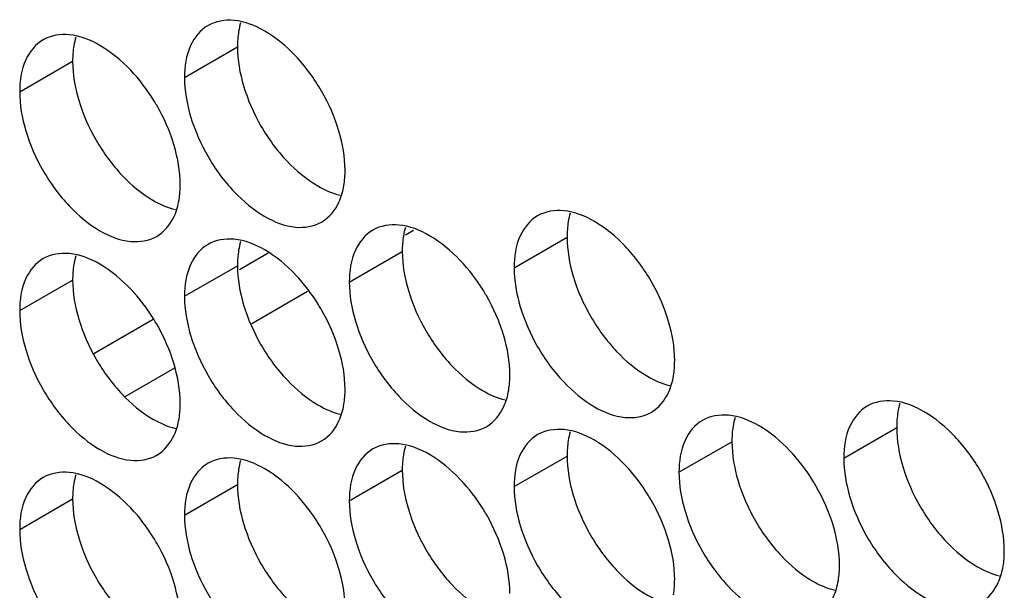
# Model space of a CAD drawing. Header units: inches. Extents: x 0 to 34, y 0 to 22.
# Tile 31 of 118: x 14.692 to 14.896, y 15.352 to 15.47. Entities that reach past the tile are written whole.
import ezdxf

# ---------------------------------------------------------------- set-up
doc = ezdxf.new("R2010")
doc.units = ezdxf.units.IN
doc.header["$LTSCALE"] = 1.87
doc.header["$MEASUREMENT"] = 0
doc.layers.get('0').update_dxf_attribs({"linetype": 'CONTINUOUS'})

msp = doc.modelspace()

# ---------------------------------------------------------------- linework, layer by layer
at = {"color": 7, "linetype": 'CONTINUOUS'}
for p, q in [((14.72612, 15.45828), (14.73708, 15.46461)), ((14.692, 15.45533), (14.70296, 15.46166)), ((14.79436, 15.41889), (14.80532, 15.42521)), ((14.73751, 15.41855), (14.74346, 15.42198)), ((14.76024, 15.41593), (14.7712, 15.42226)), ((14.72612, 15.41297), (14.73708, 15.4193)), ((14.692, 15.41001), (14.70296, 15.41634)), ((14.70733, 15.40112), (14.71962, 15.40822)), ((14.86259, 15.37949), (14.87355, 15.38582)), ((14.82848, 15.37653), (14.83944, 15.38286)), ((14.79436, 15.37357), (14.80532, 15.3799)), ((14.76024, 15.37061), (14.7712, 15.37694)), ((14.72612, 15.36766), (14.73708, 15.37398)), ((14.692, 15.3647), (14.70296, 15.37103))]:
    msp.add_line(p, q, dxfattribs=at)
at = {"color": 3, "linetype": 'CONTINUOUS'}
for p, q in [((14.77186, 15.42573), (14.77351, 15.42668)), ((14.74003, 15.40735), (14.75161, 15.41404)), ((14.71381, 15.39221), (14.72409, 15.39815))]:
    msp.add_line(p, q, dxfattribs=at)
at = {"color": 7, "linetype": 'CONTINUOUS'}
for points in [[(14.73638, 15.47009), (14.73453, 15.47025), (14.73258, 15.46996), (14.73099, 15.46904)], [(14.70226, 15.46713), (14.70041, 15.46729), (14.69846, 15.467), (14.69687, 15.46608)], [(14.71975, 15.45355), (14.71838, 15.45578), (14.71678, 15.45788), (14.71498, 15.45979)], [(14.72612, 15.45828), (14.72612, 15.45556), (14.72661, 15.45284), (14.72739, 15.45021)], [(14.692, 15.45533), (14.692, 15.4526), (14.69249, 15.44988), (14.69327, 15.44725)], [(14.75936, 15.4391), (14.75936, 15.44182), (14.75887, 15.44455), (14.75809, 15.44717)], [(14.72524, 15.43614), (14.72524, 15.43886), (14.72475, 15.44159), (14.72397, 15.44421)], [(14.75911, 15.43589), (14.75929, 15.43695), (14.75936, 15.43803), (14.75936, 15.4391)], [(14.72499, 15.43293), (14.72517, 15.43399), (14.72524, 15.43507), (14.72524, 15.43614)], [(14.80462, 15.43069), (14.80276, 15.43085), (14.80081, 15.43056), (14.79922, 15.42964)], [(14.7705, 15.42773), (14.76864, 15.42789), (14.76669, 15.4276), (14.76511, 15.42669)], [(14.73638, 15.42477), (14.73453, 15.42493), (14.73258, 15.42464), (14.73099, 15.42373)], [(14.70226, 15.42182), (14.70041, 15.42198), (14.69846, 15.42169), (14.69687, 15.42077)], [(14.78799, 15.41415), (14.78661, 15.41638), (14.78502, 15.41849), (14.78322, 15.42039)], [(14.75387, 15.41119), (14.75249, 15.41343), (14.7509, 15.41553), (14.7491, 15.41743)], [(14.79436, 15.41889), (14.79436, 15.41616), (14.79484, 15.41344), (14.79562, 15.41081)], [(14.76024, 15.41593), (14.76024, 15.4132), (14.76072, 15.41048), (14.7615, 15.40786)], [(14.71975, 15.40824), (14.71838, 15.41047), (14.71678, 15.41257), (14.71498, 15.41447)], [(14.72612, 15.41297), (14.72612, 15.41025), (14.72661, 15.40752), (14.72739, 15.4049)], [(14.692, 15.41001), (14.692, 15.40729), (14.69249, 15.40456), (14.69327, 15.40194)], [(14.82759, 15.3997), (14.82759, 15.40242), (14.82711, 15.40515), (14.82633, 15.40777)], [(14.79347, 15.39674), (14.79347, 15.39946), (14.79299, 15.40219), (14.79221, 15.40481)], [(14.75936, 15.39378), (14.75936, 15.39651), (14.75887, 15.39923), (14.75809, 15.40185)], [(14.72524, 15.39082), (14.72524, 15.39355), (14.72475, 15.39627), (14.72397, 15.3989)], [(14.82735, 15.39649), (14.82752, 15.39755), (14.82759, 15.39863), (14.82759, 15.3997)], [(14.79323, 15.39353), (14.79341, 15.39459), (14.79347, 15.39567), (14.79347, 15.39674)], [(14.75911, 15.39057), (14.75929, 15.39164), (14.75936, 15.39271), (14.75936, 15.39378)], [(14.72499, 15.38762), (14.72517, 15.38868), (14.72524, 15.38976), (14.72524, 15.39082)], [(14.87285, 15.39129), (14.871, 15.39145), (14.86905, 15.39116), (14.86746, 15.39024)], [(14.83873, 15.38833), (14.83688, 15.38849), (14.83493, 15.3882), (14.83334, 15.38729)], [(14.80462, 15.38538), (14.80276, 15.38554), (14.80081, 15.38524), (14.79922, 15.38433)], [(14.7705, 15.38242), (14.76864, 15.38258), (14.76669, 15.38229), (14.76511, 15.38137)], [(14.85622, 15.37475), (14.85485, 15.37699), (14.85326, 15.37909), (14.85145, 15.38099)], [(14.73638, 15.37946), (14.73453, 15.37962), (14.73258, 15.37933), (14.73099, 15.37841)], [(14.86259, 15.37949), (14.86259, 15.37676), (14.86308, 15.37404), (14.86386, 15.37141)], [(14.70226, 15.3765), (14.70041, 15.37666), (14.69846, 15.37637), (14.69687, 15.37546)], [(14.82211, 15.3718), (14.82073, 15.37403), (14.81914, 15.37613), (14.81733, 15.37803)], [(14.82848, 15.37653), (14.82848, 15.37381), (14.82896, 15.37108), (14.82974, 15.36846)], [(14.78799, 15.36884), (14.78661, 15.37107), (14.78502, 15.37317), (14.78322, 15.37507)], [(14.79436, 15.37357), (14.79436, 15.37085), (14.79484, 15.36812), (14.79562, 15.3655)], [(14.75387, 15.36588), (14.75249, 15.36811), (14.7509, 15.37021), (14.7491, 15.37212)], [(14.76024, 15.37061), (14.76024, 15.36789), (14.76072, 15.36516), (14.7615, 15.36254)], [(14.71975, 15.36292), (14.71838, 15.36515), (14.71678, 15.36726), (14.71498, 15.36916)], [(14.89583, 15.3603), (14.89583, 15.36302), (14.89534, 15.36575), (14.89456, 15.36837)], [(14.72612, 15.36766), (14.72612, 15.36493), (14.72661, 15.36221), (14.72739, 15.35958)], [(14.692, 15.3647), (14.692, 15.36198), (14.69249, 15.35925), (14.69327, 15.35663)], [(14.86171, 15.35734), (14.86171, 15.36006), (14.86122, 15.36279), (14.86044, 15.36541)], [(14.82759, 15.35438), (14.82759, 15.35711), (14.82711, 15.35983), (14.82633, 15.36246)], [(14.89558, 15.35709), (14.89576, 15.35815), (14.89583, 15.35923), (14.89583, 15.3603)], [(14.79347, 15.35143), (14.79347, 15.35415), (14.79299, 15.35688), (14.79221, 15.3595)], [(14.75936, 15.34847), (14.75936, 15.35119), (14.75887, 15.35392), (14.75809, 15.35654)], [(14.86147, 15.35413), (14.86164, 15.3552), (14.86171, 15.35627), (14.86171, 15.35734)], [(14.82735, 15.35118), (14.82752, 15.35224), (14.82759, 15.35332), (14.82759, 15.35438)], [(14.72524, 15.34551), (14.72524, 15.34823), (14.72475, 15.35096), (14.72397, 15.35358)]]:
    msp.add_open_spline(points, degree=3, dxfattribs=at)
for points, knots in [([(14.73099, 15.46904), (14.7294, 15.46813), (14.72667, 15.4647), (14.72612, 15.46053), (14.72612, 15.45828)], [0, 0, 0, 0, 0.44922, 1, 1, 1, 1]), ([(14.7491, 15.46275), (14.74722, 15.46473), (14.74337, 15.46795), (14.73865, 15.46989), (14.73638, 15.47009)], [0, 0, 0, 0, 0.548282, 1, 1, 1, 1]), ([(14.71498, 15.45979), (14.7131, 15.46177), (14.70925, 15.46499), (14.70454, 15.46693), (14.70226, 15.46713)], [0, 0, 0, 0, 0.548282, 1, 1, 1, 1]), ([(14.69687, 15.46608), (14.69528, 15.46517), (14.69255, 15.46174), (14.692, 15.45757), (14.692, 15.45533)], [0, 0, 0, 0, 0.44922, 1, 1, 1, 1]), ([(14.75809, 15.44717), (14.75723, 15.45007), (14.75477, 15.45563), (14.75118, 15.46055), (14.7491, 15.46275)], [0, 0, 0, 0, 0.499997, 1, 1, 1, 1]), ([(14.72397, 15.44421), (14.72311, 15.44712), (14.72172, 15.45027), (14.71996, 15.45321), (14.71975, 15.45355)], [0, 0, 0, 0, 0.882712, 1, 1, 1, 1]), ([(14.72739, 15.45021), (14.72825, 15.44731), (14.7307, 15.44175), (14.73592, 15.43461), (14.74211, 15.42943), (14.74856, 15.42677), (14.7529, 15.42742), (14.75449, 15.42834)], [0, 0, 0, 0, 0.235115, 0.470233, 0.682481, 0.857347, 1, 1, 1, 1]), ([(14.69327, 15.44725), (14.69413, 15.44435), (14.69659, 15.43879), (14.7018, 15.43165), (14.70799, 15.42647), (14.71445, 15.42382), (14.71878, 15.42447), (14.72037, 15.42538)], [0, 0, 0, 0, 0.235115, 0.470233, 0.682481, 0.857347, 1, 1, 1, 1]), ([(14.75449, 15.42834), (14.75608, 15.42925), (14.75809, 15.43178), (14.75892, 15.43472), (14.75911, 15.43589)], [0, 0, 0, 0, 0.608607, 1, 1, 1, 1]), ([(14.72037, 15.42538), (14.72196, 15.4263), (14.72398, 15.42883), (14.7248, 15.43176), (14.72499, 15.43293)], [0, 0, 0, 0, 0.608607, 1, 1, 1, 1]), ([(14.79922, 15.42964), (14.79764, 15.42873), (14.7949, 15.4253), (14.79436, 15.42113), (14.79436, 15.41889)], [0, 0, 0, 0, 0.44922, 1, 1, 1, 1]), ([(14.81733, 15.42335), (14.81546, 15.42533), (14.81161, 15.42855), (14.80689, 15.43049), (14.80462, 15.43069)], [0, 0, 0, 0, 0.548282, 1, 1, 1, 1]), ([(14.78322, 15.42039), (14.78134, 15.42237), (14.77749, 15.4256), (14.77277, 15.42754), (14.7705, 15.42773)], [0, 0, 0, 0, 0.548282, 1, 1, 1, 1]), ([(14.76511, 15.42669), (14.76352, 15.42577), (14.76079, 15.42234), (14.76024, 15.41817), (14.76024, 15.41593)], [0, 0, 0, 0, 0.44922, 1, 1, 1, 1]), ([(14.73099, 15.42373), (14.7294, 15.42281), (14.72667, 15.41938), (14.72612, 15.41521), (14.72612, 15.41297)], [0, 0, 0, 0, 0.44922, 1, 1, 1, 1]), ([(14.7491, 15.41743), (14.74722, 15.41941), (14.74337, 15.42264), (14.73865, 15.42458), (14.73638, 15.42477)], [0, 0, 0, 0, 0.548282, 1, 1, 1, 1]), ([(14.82633, 15.40777), (14.82546, 15.41068), (14.82301, 15.41624), (14.81941, 15.42115), (14.81733, 15.42335)], [0, 0, 0, 0, 0.499997, 1, 1, 1, 1]), ([(14.71498, 15.41447), (14.7131, 15.41646), (14.70925, 15.41968), (14.70454, 15.42162), (14.70226, 15.42182)], [0, 0, 0, 0, 0.548282, 1, 1, 1, 1]), ([(14.69687, 15.42077), (14.69528, 15.41985), (14.69255, 15.41643), (14.692, 15.41226), (14.692, 15.41001)], [0, 0, 0, 0, 0.44922, 1, 1, 1, 1]), ([(14.79221, 15.40481), (14.79134, 15.40772), (14.78996, 15.41087), (14.7882, 15.41381), (14.78799, 15.41415)], [0, 0, 0, 0, 0.882712, 1, 1, 1, 1]), ([(14.75809, 15.40185), (14.75723, 15.40476), (14.75584, 15.40791), (14.75408, 15.41085), (14.75387, 15.41119)], [0, 0, 0, 0, 0.882712, 1, 1, 1, 1]), ([(14.79562, 15.41081), (14.79649, 15.40791), (14.79894, 15.40235), (14.80416, 15.39521), (14.81034, 15.39003), (14.8168, 15.38738), (14.82114, 15.38802), (14.82273, 15.38894)], [0, 0, 0, 0, 0.235115, 0.470233, 0.682481, 0.857347, 1, 1, 1, 1]), ([(14.72397, 15.3989), (14.72311, 15.4018), (14.72172, 15.40495), (14.71996, 15.40789), (14.71975, 15.40824)], [0, 0, 0, 0, 0.882712, 1, 1, 1, 1]), ([(14.7615, 15.40786), (14.76237, 15.40495), (14.76482, 15.39939), (14.77004, 15.39226), (14.77622, 15.38707), (14.78268, 15.38442), (14.78702, 15.38507), (14.78861, 15.38598)], [0, 0, 0, 0, 0.235115, 0.470233, 0.682481, 0.857347, 1, 1, 1, 1]), ([(14.72739, 15.4049), (14.72825, 15.40199), (14.7307, 15.39643), (14.73592, 15.3893), (14.74211, 15.38411), (14.74856, 15.38146), (14.7529, 15.38211), (14.75449, 15.38302)], [0, 0, 0, 0, 0.235115, 0.470233, 0.682481, 0.857347, 1, 1, 1, 1]), ([(14.69327, 15.40194), (14.69413, 15.39903), (14.69659, 15.39347), (14.7018, 15.38634), (14.70799, 15.38116), (14.71445, 15.3785), (14.71878, 15.37915), (14.72037, 15.38007)], [0, 0, 0, 0, 0.235115, 0.470233, 0.682481, 0.857347, 1, 1, 1, 1]), ([(14.82273, 15.38894), (14.82431, 15.38986), (14.82633, 15.39239), (14.82716, 15.39532), (14.82735, 15.39649)], [0, 0, 0, 0, 0.608607, 1, 1, 1, 1]), ([(14.78861, 15.38598), (14.7902, 15.3869), (14.79221, 15.38943), (14.79304, 15.39236), (14.79323, 15.39353)], [0, 0, 0, 0, 0.608607, 1, 1, 1, 1]), ([(14.88557, 15.38395), (14.88369, 15.38593), (14.87984, 15.38916), (14.87512, 15.39109), (14.87285, 15.39129)], [0, 0, 0, 0, 0.548282, 1, 1, 1, 1]), ([(14.75449, 15.38302), (14.75608, 15.38394), (14.75809, 15.38647), (14.75892, 15.3894), (14.75911, 15.39057)], [0, 0, 0, 0, 0.608607, 1, 1, 1, 1]), ([(14.86746, 15.39024), (14.86587, 15.38933), (14.86314, 15.3859), (14.86259, 15.38173), (14.86259, 15.37949)], [0, 0, 0, 0, 0.44922, 1, 1, 1, 1]), ([(14.72037, 15.38007), (14.72196, 15.38098), (14.72398, 15.38351), (14.7248, 15.38645), (14.72499, 15.38762)], [0, 0, 0, 0, 0.608607, 1, 1, 1, 1]), ([(14.83334, 15.38729), (14.83175, 15.38637), (14.82902, 15.38294), (14.82848, 15.37877), (14.82848, 15.37653)], [0, 0, 0, 0, 0.44922, 1, 1, 1, 1]), ([(14.85145, 15.38099), (14.84957, 15.38297), (14.84573, 15.3862), (14.84101, 15.38814), (14.83873, 15.38833)], [0, 0, 0, 0, 0.548282, 1, 1, 1, 1]), ([(14.81733, 15.37803), (14.81546, 15.38001), (14.81161, 15.38324), (14.80689, 15.38518), (14.80462, 15.38538)], [0, 0, 0, 0, 0.548282, 1, 1, 1, 1]), ([(14.79922, 15.38433), (14.79764, 15.38341), (14.7949, 15.37999), (14.79436, 15.37582), (14.79436, 15.37357)], [0, 0, 0, 0, 0.44922, 1, 1, 1, 1]), ([(14.89456, 15.36837), (14.8937, 15.37128), (14.89125, 15.37684), (14.88765, 15.38175), (14.88557, 15.38395)], [0, 0, 0, 0, 0.499997, 1, 1, 1, 1]), ([(14.76511, 15.38137), (14.76352, 15.38046), (14.76079, 15.37703), (14.76024, 15.37286), (14.76024, 15.37061)], [0, 0, 0, 0, 0.44922, 1, 1, 1, 1]), ([(14.78322, 15.37507), (14.78134, 15.37706), (14.77749, 15.38028), (14.77277, 15.38222), (14.7705, 15.38242)], [0, 0, 0, 0, 0.548282, 1, 1, 1, 1]), ([(14.7491, 15.37212), (14.74722, 15.3741), (14.74337, 15.37732), (14.73865, 15.37926), (14.73638, 15.37946)], [0, 0, 0, 0, 0.548282, 1, 1, 1, 1]), ([(14.71498, 15.36916), (14.7131, 15.37114), (14.70925, 15.37437), (14.70454, 15.37631), (14.70226, 15.3765)], [0, 0, 0, 0, 0.548282, 1, 1, 1, 1]), ([(14.73099, 15.37841), (14.7294, 15.3775), (14.72667, 15.37407), (14.72612, 15.3699), (14.72612, 15.36766)], [0, 0, 0, 0, 0.44922, 1, 1, 1, 1]), ([(14.69687, 15.37546), (14.69528, 15.37454), (14.69255, 15.37111), (14.692, 15.36694), (14.692, 15.3647)], [0, 0, 0, 0, 0.44922, 1, 1, 1, 1]), ([(14.86044, 15.36541), (14.85958, 15.36832), (14.85819, 15.37147), (14.85644, 15.37441), (14.85622, 15.37475)], [0, 0, 0, 0, 0.882712, 1, 1, 1, 1]), ([(14.82633, 15.36246), (14.82546, 15.36536), (14.82407, 15.36851), (14.82232, 15.37145), (14.82211, 15.3718)], [0, 0, 0, 0, 0.882712, 1, 1, 1, 1]), ([(14.86386, 15.37141), (14.86472, 15.36851), (14.86717, 15.36295), (14.87239, 15.35582), (14.87858, 15.35063), (14.88504, 15.34798), (14.88937, 15.34863), (14.89096, 15.34954)], [0, 0, 0, 0, 0.235115, 0.470233, 0.682481, 0.857347, 1, 1, 1, 1]), ([(14.79221, 15.3595), (14.79134, 15.3624), (14.78996, 15.36555), (14.7882, 15.3685), (14.78799, 15.36884)], [0, 0, 0, 0, 0.882712, 1, 1, 1, 1]), ([(14.82974, 15.36846), (14.8306, 15.36555), (14.83306, 15.35999), (14.83828, 15.35286), (14.84446, 15.34767), (14.85092, 15.34502), (14.85525, 15.34567), (14.85684, 15.34658)], [0, 0, 0, 0, 0.235115, 0.470233, 0.682481, 0.857347, 1, 1, 1, 1]), ([(14.75809, 15.35654), (14.75723, 15.35945), (14.75584, 15.3626), (14.75408, 15.36554), (14.75387, 15.36588)], [0, 0, 0, 0, 0.882712, 1, 1, 1, 1]), ([(14.79562, 15.3655), (14.79649, 15.36259), (14.79894, 15.35703), (14.80416, 15.3499), (14.81034, 15.34472), (14.8168, 15.34206), (14.82114, 15.34271), (14.82273, 15.34363)], [0, 0, 0, 0, 0.235115, 0.470233, 0.682481, 0.857347, 1, 1, 1, 1]), ([(14.72397, 15.35358), (14.72311, 15.35649), (14.72172, 15.35964), (14.71996, 15.36258), (14.71975, 15.36292)], [0, 0, 0, 0, 0.882712, 1, 1, 1, 1]), ([(14.7615, 15.36254), (14.76237, 15.35964), (14.76482, 15.35408), (14.77004, 15.34694), (14.77622, 15.34176), (14.78268, 15.3391), (14.78702, 15.33975), (14.78861, 15.34067)], [0, 0, 0, 0, 0.235115, 0.470233, 0.682481, 0.857347, 1, 1, 1, 1]), ([(14.72739, 15.35958), (14.72825, 15.35668), (14.7307, 15.35112), (14.73592, 15.34398), (14.74211, 15.3388), (14.74856, 15.33615), (14.7529, 15.3368), (14.75449, 15.33771)], [0, 0, 0, 0, 0.235115, 0.470233, 0.682481, 0.857347, 1, 1, 1, 1]), ([(14.69327, 15.35663), (14.69413, 15.35372), (14.69659, 15.34816), (14.7018, 15.34103), (14.70799, 15.33584), (14.71445, 15.33319), (14.71878, 15.33384), (14.72037, 15.33475)], [0, 0, 0, 0, 0.235115, 0.470233, 0.682481, 0.857347, 1, 1, 1, 1]), ([(14.89096, 15.34954), (14.89255, 15.35046), (14.89457, 15.35299), (14.89539, 15.35592), (14.89558, 15.35709)], [0, 0, 0, 0, 0.608607, 1, 1, 1, 1]), ([(14.85684, 15.34658), (14.85843, 15.3475), (14.86045, 15.35003), (14.86127, 15.35296), (14.86147, 15.35413)], [0, 0, 0, 0, 0.608607, 1, 1, 1, 1])]:
    msp.add_open_spline(points, degree=3, knots=knots, dxfattribs=at)
at = {"color": 3, "linetype": 'CONTINUOUS'}
for points in [[(14.73773, 15.4696), (14.73756, 15.46902), (14.73742, 15.46842), (14.73733, 15.46782)], [(14.70362, 15.46665), (14.70344, 15.46606), (14.70331, 15.46546), (14.70321, 15.46486)], [(14.73733, 15.46782), (14.73715, 15.46676), (14.73708, 15.46568), (14.73708, 15.46461)], [(14.70321, 15.46486), (14.70303, 15.4638), (14.70296, 15.46272), (14.70296, 15.46166)], [(14.73708, 15.46461), (14.73708, 15.46189), (14.73757, 15.45916), (14.73835, 15.45654)], [(14.70296, 15.46166), (14.70296, 15.45893), (14.70345, 15.45621), (14.70423, 15.45358)], [(14.80597, 15.43021), (14.80579, 15.42962), (14.80566, 15.42902), (14.80556, 15.42842)], [(14.80556, 15.42842), (14.80539, 15.42736), (14.80532, 15.42628), (14.80532, 15.42521)], [(14.77144, 15.42546), (14.77127, 15.4244), (14.7712, 15.42332), (14.7712, 15.42226)], [(14.77185, 15.42725), (14.77168, 15.42666), (14.77154, 15.42607), (14.77144, 15.42546)], [(14.73773, 15.42429), (14.73756, 15.4237), (14.73742, 15.42311), (14.73733, 15.42251)], [(14.80532, 15.42521), (14.80532, 15.42249), (14.8058, 15.41976), (14.80658, 15.41714)], [(14.70362, 15.42133), (14.70344, 15.42075), (14.70331, 15.42015), (14.70321, 15.41955)], [(14.73733, 15.42251), (14.73715, 15.42144), (14.73708, 15.42037), (14.73708, 15.4193)], [(14.7712, 15.42226), (14.7712, 15.41953), (14.77168, 15.41681), (14.77246, 15.41418)], [(14.70321, 15.41955), (14.70303, 15.41849), (14.70296, 15.41741), (14.70296, 15.41634)], [(14.73708, 15.4193), (14.73708, 15.41658), (14.73757, 15.41385), (14.73835, 15.41123)], [(14.70296, 15.41634), (14.70296, 15.41362), (14.70345, 15.41089), (14.70423, 15.40827)], [(14.87421, 15.39081), (14.87403, 15.39022), (14.8739, 15.38963), (14.8738, 15.38902)], [(14.8738, 15.38902), (14.87362, 15.38796), (14.87355, 15.38688), (14.87355, 15.38582)], [(14.84009, 15.38785), (14.83991, 15.38726), (14.83978, 15.38667), (14.83968, 15.38607)], [(14.80597, 15.38489), (14.80579, 15.38431), (14.80566, 15.38371), (14.80556, 15.38311)], [(14.83968, 15.38607), (14.8395, 15.385), (14.83944, 15.38393), (14.83944, 15.38286)], [(14.87355, 15.38582), (14.87355, 15.38309), (14.87404, 15.38037), (14.87482, 15.37774)], [(14.80556, 15.38311), (14.80539, 15.38205), (14.80532, 15.38097), (14.80532, 15.3799)], [(14.83944, 15.38286), (14.83944, 15.38013), (14.83992, 15.37741), (14.8407, 15.37479)], [(14.77185, 15.38193), (14.77168, 15.38135), (14.77154, 15.38075), (14.77144, 15.38015)], [(14.73773, 15.37898), (14.73756, 15.37839), (14.73742, 15.37779), (14.73733, 15.37719)], [(14.77144, 15.38015), (14.77127, 15.37909), (14.7712, 15.37801), (14.7712, 15.37694)], [(14.80532, 15.3799), (14.80532, 15.37718), (14.8058, 15.37445), (14.80658, 15.37183)], [(14.73733, 15.37719), (14.73715, 15.37613), (14.73708, 15.37505), (14.73708, 15.37398)], [(14.7712, 15.37694), (14.7712, 15.37422), (14.77168, 15.37149), (14.77246, 15.36887)], [(14.70362, 15.37602), (14.70344, 15.37543), (14.70331, 15.37484), (14.70321, 15.37423)], [(14.70321, 15.37423), (14.70303, 15.37317), (14.70296, 15.37209), (14.70296, 15.37103)], [(14.73708, 15.37398), (14.73708, 15.37126), (14.73757, 15.36854), (14.73835, 15.36591)], [(14.70296, 15.37103), (14.70296, 15.3683), (14.70345, 15.36558), (14.70423, 15.36295)]]:
    msp.add_open_spline(points, degree=3, dxfattribs=at)
for points, knots in [([(14.73835, 15.45654), (14.73921, 15.45363), (14.74166, 15.44807), (14.74526, 15.44316), (14.74734, 15.44096)], [0, 0, 0, 0, 0.499997, 1, 1, 1, 1]), ([(14.70423, 15.45358), (14.70509, 15.45068), (14.70755, 15.44512), (14.71114, 15.4402), (14.71322, 15.43801)], [0, 0, 0, 0, 0.499997, 1, 1, 1, 1]), ([(14.74734, 15.44096), (14.74922, 15.43898), (14.75262, 15.43613), (14.75671, 15.43428), (14.75835, 15.4339)], [0, 0, 0, 0, 0.619597, 1, 1, 1, 1]), ([(14.71322, 15.43801), (14.7151, 15.43602), (14.7185, 15.43317), (14.72259, 15.43132), (14.72423, 15.43094)], [0, 0, 0, 0, 0.619597, 1, 1, 1, 1]), ([(14.80658, 15.41714), (14.80745, 15.41424), (14.8099, 15.40868), (14.81349, 15.40376), (14.81558, 15.40157)], [0, 0, 0, 0, 0.499997, 1, 1, 1, 1]), ([(14.77246, 15.41418), (14.77333, 15.41128), (14.77578, 15.40572), (14.77938, 15.4008), (14.78146, 15.39861)], [0, 0, 0, 0, 0.499997, 1, 1, 1, 1]), ([(14.73835, 15.41123), (14.73921, 15.40832), (14.74166, 15.40276), (14.74526, 15.39785), (14.74734, 15.39565)], [0, 0, 0, 0, 0.499997, 1, 1, 1, 1]), ([(14.70423, 15.40827), (14.70509, 15.40536), (14.70755, 15.3998), (14.71114, 15.39489), (14.71322, 15.39269)], [0, 0, 0, 0, 0.499997, 1, 1, 1, 1]), ([(14.81558, 15.40157), (14.81745, 15.39958), (14.82086, 15.39673), (14.82495, 15.39488), (14.82658, 15.3945)], [0, 0, 0, 0, 0.619597, 1, 1, 1, 1]), ([(14.78146, 15.39861), (14.78334, 15.39663), (14.78674, 15.39377), (14.79083, 15.39192), (14.79247, 15.39154)], [0, 0, 0, 0, 0.619597, 1, 1, 1, 1]), ([(14.74734, 15.39565), (14.74922, 15.39367), (14.75262, 15.39081), (14.75671, 15.38897), (14.75835, 15.38858)], [0, 0, 0, 0, 0.619597, 1, 1, 1, 1]), ([(14.71322, 15.39269), (14.7151, 15.39071), (14.7185, 15.38786), (14.72259, 15.38601), (14.72423, 15.38562)], [0, 0, 0, 0, 0.619597, 1, 1, 1, 1]), ([(14.87482, 15.37774), (14.87568, 15.37484), (14.87813, 15.36928), (14.88173, 15.36436), (14.88381, 15.36217)], [0, 0, 0, 0, 0.499997, 1, 1, 1, 1]), ([(14.8407, 15.37479), (14.84156, 15.37188), (14.84402, 15.36632), (14.84761, 15.3614), (14.84969, 15.35921)], [0, 0, 0, 0, 0.499997, 1, 1, 1, 1]), ([(14.80658, 15.37183), (14.80745, 15.36892), (14.8099, 15.36336), (14.81349, 15.35845), (14.81558, 15.35625)], [0, 0, 0, 0, 0.499997, 1, 1, 1, 1]), ([(14.77246, 15.36887), (14.77333, 15.36596), (14.77578, 15.3604), (14.77938, 15.35549), (14.78146, 15.35329)], [0, 0, 0, 0, 0.499997, 1, 1, 1, 1]), ([(14.73835, 15.36591), (14.73921, 15.36301), (14.74166, 15.35745), (14.74526, 15.35253), (14.74734, 15.35034)], [0, 0, 0, 0, 0.499997, 1, 1, 1, 1]), ([(14.70423, 15.36295), (14.70509, 15.36005), (14.70755, 15.35449), (14.71114, 15.34957), (14.71322, 15.34738)], [0, 0, 0, 0, 0.499997, 1, 1, 1, 1]), ([(14.88381, 15.36217), (14.88569, 15.36018), (14.88909, 15.35733), (14.89318, 15.35548), (14.89482, 15.3551)], [0, 0, 0, 0, 0.619597, 1, 1, 1, 1]), ([(14.84969, 15.35921), (14.85157, 15.35723), (14.85498, 15.35437), (14.85906, 15.35253), (14.8607, 15.35214)], [0, 0, 0, 0, 0.619597, 1, 1, 1, 1]), ([(14.81558, 15.35625), (14.81745, 15.35427), (14.82086, 15.35142), (14.82495, 15.34957), (14.82658, 15.34918)], [0, 0, 0, 0, 0.619597, 1, 1, 1, 1]), ([(14.78146, 15.35329), (14.78334, 15.35131), (14.78674, 15.34846), (14.79083, 15.34661), (14.79247, 15.34623)], [0, 0, 0, 0, 0.619597, 1, 1, 1, 1])]:
    msp.add_open_spline(points, degree=3, knots=knots, dxfattribs=at)

doc.saveas('drawing.dxf')
